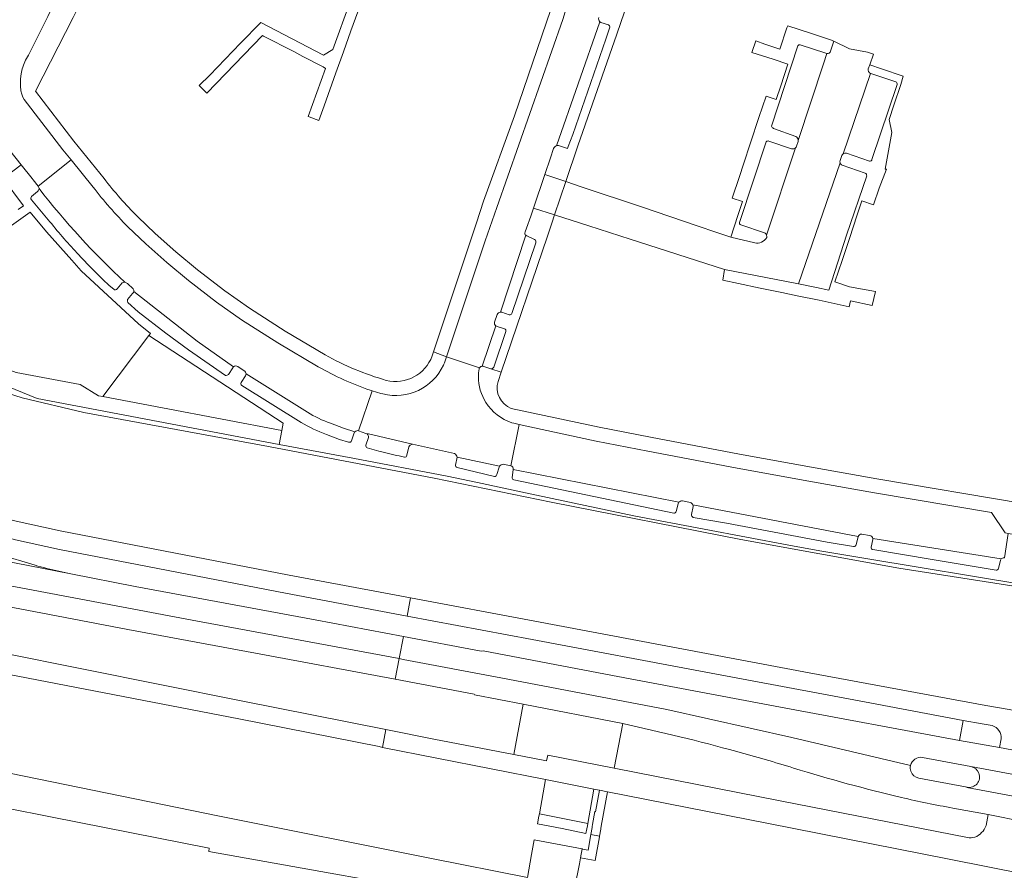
# Model space of a CAD drawing. Header units: metres. Extents: x 151213 to 156373, y 469495 to 475754.
# Tile 78 of 230: x 154462 to 154602, y 471576 to 471697. Entities that reach past the tile are written whole.
import ezdxf

# ---------------------------------------------------------------- set-up
doc = ezdxf.new("R2010")
doc.units = ezdxf.units.M
for name, color, linetype, lineweight in [('B-WE-OG-TERREIN_BEGROEID-GV', 252, 'Continuous', 18), ('B-WE-VH-GESLOTENVERHARDING-GV', 252, 'Continuous', 18), ('B-WE-VH-GESLOTENVERHARDING_ASFALT-GV', 252, 'Continuous', 18), ('B-WE-VH-HALFVERHARDING-GV', 252, 'Continuous', 18), ('B-WE-VH-OPENVERHARDING-GV', 252, 'Continuous', 18), ('B-WE-VH-OPENVERHARDING_BETONSTRAATSTEEN-GV', 252, 'Continuous', 18), ('B-WE-VH-OPENVERHARDING_STRAATBAKSTEEN-GV', 252, 'Continuous', 18), ('B-WE-VH-OPENVERHARDING_TEGEL-GV', 252, 'Continuous', 18)]:
    doc.layers.add(name, color=color, linetype=linetype, lineweight=lineweight)

msp = doc.modelspace()

# ---------------------------------------------------------------- linework, layer by layer
at = {"layer": 'B-WE-OG-TERREIN_BEGROEID-GV', "flags": 128}
msp.add_lwpolyline([(154498.866, 471638.704), (154499.052, 471639.755), (154479.938, 471652.228), (154473.361, 471643.525)], close=True, dxfattribs=at)
for points in [[(154605.062, 471616.663), (154582.123, 471620.46), (154575.545, 471621.565), (154571.116, 471622.334), (154559.046, 471624.612), (154549.028, 471626.542), (154533.627, 471629.806), (154526.786, 471631.276), (154522.438, 471632.187), (154508.989, 471634.755), (154498.509, 471636.7), (154464.018, 471643.263), (154446.665, 471650.336)], [(154444.905, 471648.731), (154461.862, 471643.375), (154470.644, 471641.28), (154496.969, 471636.393), (154520.576, 471631.916), (154537.247, 471628.495), (154564.286, 471623.169), (154586.804, 471619.062), (154605.067, 471616.246)], [(154533.877, 471575.003), (154519.954, 471577.762), (154490.017, 471583.705), (154460.048, 471589.87), (154430.637, 471596.036), (154402.996, 471601.662), (154396.352, 471605.809), (154380.863, 471608.218), (154373.145, 471608.637), (154382.956, 471606.799), (154382.932, 471606.666), (154384.667, 471606.317), (154391.347, 471605.825), (154394.271, 471605.422), (154394.242, 471605.213), (154394.173, 471604.717), (154395.555, 471604.512), (154394.303, 471597.596), (154412.534, 471594.208), (154466.16, 471583.596), (154488.505, 471579.179), (154488.459, 471578.685), (154527.866, 471571.655)]]:
    msp.add_lwpolyline(points, dxfattribs=at)
at = {"layer": 'B-WE-VH-GESLOTENVERHARDING-GV', "flags": 128}
for points in [[(154516.74, 471612.24), (154517.225, 471614.832), (154499.912, 471618.076), (154467.269, 471624.383), (154460.6, 471625.884), (154455.831, 471627.241), (154442.916, 471631.317), (154434.551, 471633.954), (154429.163, 471635.566), (154423.355, 471636.981), (154421.017, 471637.435), (154420.538, 471634.693), (154424.924, 471633.964), (154432.154, 471631.955), (154442.018, 471628.84), (154455.004, 471624.78), (154460.946, 471623.109), (154467.206, 471621.713), (154499.384, 471615.507)], [(154516.197, 471609.342), (154503.632, 471611.703), (154478.003, 471616.46), (154468.813, 471618.268), (154419.349, 471627.889), (154418.711, 471624.27), (154437.452, 471620.812), (154486.117, 471611.669), (154515.604, 471606.18)], [(154418.205, 471621.401), (154425.483, 471620.044), (154446.272, 471616.19), (154465.748, 471612.484), (154476.949, 471610.323), (154495.145, 471606.938), (154515.051, 471603.231), (154515.604, 471606.18), (154486.117, 471611.669), (154437.452, 471620.812), (154418.711, 471624.27)], [(154513.235, 471593.536), (154513.709, 471596.069), (154493.066, 471600.189), (154459.039, 471607), (154455.822, 471607.698), (154453.384, 471608.05), (154423.902, 471613.989), (154417.056, 471615.392), (154416.566, 471612.828), (154423.399, 471611.42), (154452.189, 471605.673), (154455.248, 471604.811), (154458.503, 471604.202), (154492.749, 471597.592), (154512.735, 471593.634)]]:
    msp.add_lwpolyline(points, close=True, dxfattribs=at)
for points in [[(154414.513, 471628.83), (154419.349, 471627.889), (154468.813, 471618.268)], [(154463.713, 471619.492), (154458.579, 471621.002), (154458.275, 471621.094)], [(154517.225, 471614.832), (154516.74, 471612.24), (154534.557, 471608.886), (154559.321, 471604.239), (154581.932, 471600.009), (154595.976, 471597.375), (154598.676, 471596.89), (154600.111, 471596.632)], [(154608.767, 471595.015), (154608.954, 471594.98), (154610.491, 471594.674), (154613.136, 471594.148), (154619.826, 471592.878), (154620.338, 471595.502), (154614.393, 471596.638), (154610.994, 471597.354), (154607.845, 471597.957), (154602.246, 471598.96), (154599.21, 471599.522), (154574.055, 471604.161), (154534.915, 471611.517), (154517.225, 471614.832)], [(154617.837, 471585.29), (154618.339, 471585.217), (154619.264, 471590.002), (154612.666, 471591.278), (154606.912, 471592.432), (154601.15, 471593.5), (154595.446, 471594.529), (154569.925, 471599.285), (154545.982, 471603.792), (154527.565, 471607.274), (154527.276, 471607.261), (154516.197, 471609.342), (154515.604, 471606.18), (154516.18, 471606.073), (154530.087, 471603.441), (154553.731, 471598.939), (154571.566, 471594.945), (154588.476, 471590.931)], [(154588.476, 471590.931), (154571.566, 471594.945), (154553.731, 471598.939), (154530.087, 471603.441), (154516.18, 471606.073), (154515.604, 471606.18), (154515.051, 471603.231), (154526.28, 471601.109), (154526.332, 471601.023), (154533.282, 471599.712), (154547.474, 471596.917)], [(154596.583, 471580.683), (154569.901, 471585.915), (154546.229, 471590.585), (154536.796, 471592.401), (154536.617, 471591.598), (154531.921, 471592.515), (154520.523, 471594.709), (154513.709, 471596.069), (154513.235, 471593.536), (154536.464, 471588.971), (154543.353, 471587.588), (154544.137, 471587.452), (154545.284, 471587.208), (154568.231, 471582.681), (154593.972, 471577.585), (154616.016, 471573.21), (154616.515, 471575.786), (154608.814, 471577.325), (154608.529, 471577.665), (154606.111, 471578.259)], [(154601.371, 471594.771), (154601.15, 471593.5), (154606.912, 471592.432), (154607.204, 471593.934)], [(154590.205, 471592.108), (154597.065, 471590.799), (154597.066, 471590.81), (154609.81, 471588.438), (154609.806, 471588.422), (154616.69, 471587.117)], [(154609.806, 471588.422), (154609.81, 471588.438), (154597.066, 471590.81), (154597.065, 471590.799)], [(154616.074, 471584.158), (154609.229, 471585.461), (154609.227, 471585.423), (154596.524, 471587.831), (154596.528, 471587.854), (154589.656, 471589.159)], [(154596.528, 471587.854), (154596.524, 471587.831), (154609.227, 471585.423), (154609.229, 471585.461)], [(154594.522, 471584.871), (154599.552, 471583.945), (154604.705, 471582.926), (154609.3, 471582.114)], [(154604.357, 471581.707), (154604.705, 471582.926), (154599.552, 471583.945), (154599.233, 471582.384)]]:
    msp.add_lwpolyline(points, dxfattribs=at)
at = {"layer": 'B-WE-VH-GESLOTENVERHARDING-GV'}
for points in [[(154465.377, 471619.048, -0.0121185), (154463.713, 471619.492)], [(154468.813, 471618.268, -0.0059124), (154465.377, 471619.048)], [(154547.474, 471596.917, -0.0137431), (154563.707, 471592.942)], [(154600.111, 471596.632, -0.3655452), (154601.371, 471594.771)], [(154563.707, 471592.942, -0.0072998), (154571.821, 471590.585)], [(154588.476, 471590.931, -0.3980931), (154590.205, 471592.108)], [(154571.821, 471590.585, 0.0169498), (154587.173, 471586.383)], [(154588.519, 471590.121, -0.1370441), (154588.476, 471590.931)], [(154597.065, 471590.799, -0.2657611), (154598.216, 471589.839)], [(154589.656, 471589.159, -0.2710642), (154588.519, 471590.121)], [(154598.216, 471589.839, -0.590517), (154596.528, 471587.854)], [(154587.173, 471586.383, 0.0114225), (154594.522, 471584.871)], [(154599.233, 471582.384, -0.2180344), (154597.631, 471580.725)], [(154597.631, 471580.725, -0.1278867), (154596.583, 471580.683)]]:
    msp.add_lwpolyline(points, format="xyb", dxfattribs=at)
at = {"layer": 'B-WE-VH-GESLOTENVERHARDING_ASFALT-GV', "flags": 128}
msp.add_lwpolyline([(154531.756, 471525.164), (154531.884, 471525.894), (154532.696, 471530.532), (154537.763, 471558.649), (154538.884, 471564.871), (154539.01, 471565.505), (154539.653, 471568.729), (154539.973, 471570.336), (154540.566, 471573.313), (154540.636, 471573.664), (154541.288, 471576.932), (154541.461, 471577.801), (154541.699, 471579.052), (154534.826, 471580.36), (154534.458, 471578.279), (154533.877, 471575.003)], dxfattribs=at)
at = {"layer": 'B-WE-VH-HALFVERHARDING-GV', "flags": 128}
for points in [[(154533.282, 471599.712), (154531.921, 471592.515), (154536.617, 471591.598), (154536.796, 471592.401), (154546.229, 471590.585), (154547.474, 471596.917)], [(154536.464, 471588.971), (154535.582, 471584.043), (154542.478, 471582.674), (154543.353, 471587.588)], [(154542.478, 471582.674), (154535.582, 471584.043), (154535.524, 471583.722), (154535.333, 471582.654), (154538.816, 471581.954), (154542.227, 471581.269), (154542.347, 471581.943), (154542.423, 471582.368)]]:
    msp.add_lwpolyline(points, close=True, dxfattribs=at)
msp.add_lwpolyline([(154600.111, 471596.632), (154598.676, 471596.89), (154595.976, 471597.375), (154595.446, 471594.529), (154601.15, 471593.5), (154601.371, 471594.771)], dxfattribs=at)
at = {"layer": 'B-WE-VH-HALFVERHARDING-GV'}
msp.add_lwpolyline([(154601.371, 471594.771, 0.3655452), (154600.111, 471596.632)], format="xyb", dxfattribs=at)
at = {"layer": 'B-WE-VH-OPENVERHARDING-GV'}
for points in [[(154590.205, 471592.108, 0.3980931), (154588.476, 471590.931)], [(154588.476, 471590.931, 0.1370441), (154588.519, 471590.121)], [(154598.216, 471589.839, 0.2657611), (154597.065, 471590.799)], [(154588.519, 471590.121, 0.2710642), (154589.656, 471589.159)], [(154596.528, 471587.854, 0.590517), (154598.216, 471589.839)]]:
    msp.add_lwpolyline(points, format="xyb", dxfattribs=at)
at = {"layer": 'B-WE-VH-OPENVERHARDING-GV', "flags": 128}
for points in [[(154597.065, 471590.799), (154590.205, 471592.108)], [(154589.656, 471589.159), (154596.528, 471587.854)]]:
    msp.add_lwpolyline(points, dxfattribs=at)
msp.add_lwpolyline([(154544.319, 471581.86), (154544.343, 471581.991), (154544.397, 471582.293), (154545.284, 471587.208), (154544.137, 471587.452), (154543.58, 471584.363), (154543.506, 471584.378), (154543.169, 471582.537), (154543.113, 471582.233), (154543.091, 471582.115), (154542.911, 471581.132), (154542.921, 471581.13), (154544.142, 471580.875)], close=True, dxfattribs=at)
at = {"layer": 'B-WE-VH-OPENVERHARDING_BETONSTRAATSTEEN-GV', "flags": 128}
for points in [[(154582.455, 471690.236), (154582.664, 471690.823), (154583.2, 471692.325), (154582.343, 471692.606), (154579.8, 471693.12), (154577.555, 471694.198), (154577.078, 471692.779)], [(154572.417, 471693.504), (154568.669, 471682.086)], [(154576.424, 471692.486), (154572.754, 471693.663)], [(154576.561, 471692.434), (154576.07, 471690.943), (154572.473, 471680.027)], [(154572.473, 471680.027), (154576.07, 471690.943), (154576.561, 471692.434)], [(154578.865, 471678.136), (154582.781, 471689.582)], [(154586.4, 471688.405), (154582.812, 471689.568), (154582.781, 471689.582), (154578.865, 471678.136)], [(154582.982, 471677.345), (154586.577, 471688.021)], [(154568.935, 471681.763), (154572.14, 471680.612)], [(154567.89, 471679.862), (154566.077, 471674.384), (154564.124, 471668.355)], [(154572.093, 471679.006), (154567.959, 471666.528)], [(154567.959, 471666.528), (154572.093, 471679.006)], [(154571.521, 471678.847), (154568.299, 471679.949)], [(154572.457, 471679.895), (154572.217, 471679.21)], [(154578.435, 471677.162), (154578.698, 471677.912)], [(154579.336, 471678.211), (154582.615, 471677.094)], [(154550.119, 471670.566), (154541.672, 471673.368), (154539.335, 471674.165), (154537.725, 471669.433), (154542.624, 471667.868), (154548.521, 471665.953), (154561.988, 471661.662), (154572.516, 471659.58), (154578.427, 471676.856)], [(154578.427, 471676.856), (154572.516, 471659.58), (154575.088, 471659.072), (154576.816, 471658.705), (154579.355, 471666.531), (154582.236, 471674.989)], [(154582.016, 471675.376), (154578.746, 471676.501)], [(154566.267, 471665.439), (154562.847, 471666.267), (154560.753, 471666.964), (154558.19, 471667.832), (154550.119, 471670.566)], [(154564.302, 471668.02), (154567.644, 471666.88)]]:
    msp.add_lwpolyline(points, dxfattribs=at)
at = {"layer": 'B-WE-VH-OPENVERHARDING_BETONSTRAATSTEEN-GV'}
for points in [[(154572.754, 471693.663, 0.4309406), (154572.417, 471693.504)], [(154577.078, 471692.779, -0.4100891), (154576.561, 471692.434)], [(154576.561, 471692.434, -0.0838344), (154576.424, 471692.486)], [(154582.781, 471689.582, -0.3427168), (154582.455, 471690.236)], [(154586.577, 471688.021, 0.2327386), (154586.4, 471688.405)], [(154568.669, 471682.086, 0.2120463), (154568.935, 471681.763)], [(154572.14, 471680.612, -0.274739), (154572.473, 471680.027)], [(154568.299, 471679.949, 0.21296), (154567.89, 471679.862)], [(154572.093, 471679.006, -0.2778829), (154571.521, 471678.847)], [(154572.217, 471679.21, -0.1048593), (154572.093, 471679.006)], [(154572.473, 471680.027, -0.0447977), (154572.457, 471679.895)], [(154578.698, 471677.912, -0.1402942), (154578.865, 471678.136)], [(154578.865, 471678.136, -0.2526707), (154579.336, 471678.211)], [(154582.615, 471677.094, 0.4722552), (154582.982, 471677.345)], [(154578.427, 471676.856, -0.1436946), (154578.435, 471677.162)], [(154578.746, 471676.501, -0.2343868), (154578.427, 471676.856)], [(154582.236, 471674.989, 0.2847572), (154582.016, 471675.376)], [(154564.124, 471668.355, 0.5790048), (154564.302, 471668.02)], [(154567.984, 471666.209, -0.1569001), (154567.257, 471665.553)], [(154567.644, 471666.88, -0.1963797), (154567.959, 471666.528)], [(154567.959, 471666.528, -0.1284747), (154567.984, 471666.209)], [(154567.257, 471665.553, -0.1555862), (154566.267, 471665.439)]]:
    msp.add_lwpolyline(points, format="xyb", dxfattribs=at)
at = {"layer": 'B-WE-VH-OPENVERHARDING_STRAATBAKSTEEN-GV', "flags": 128}
for points in [[(154551.762, 471719.634), (154547.096, 471721.267), (154539.694, 471699.818), (154538.921, 471697.287), (154529.503, 471670.502), (154527.875, 471665.752), (154522.356, 471649.19), (154527.065, 471647.643)], [(154462.767, 471692.206), (154465.529, 471697.688), (154465.84, 471698.304), (154466.163, 471698.947), (154461.767, 471701.096), (154461.296, 471700.185), (154461.229, 471700.055)], [(154538.006, 471679.265), (154544.218, 471696.959)], [(154544.218, 471696.959), (154538.006, 471679.265), (154538.149, 471679.318), (154538.303, 471679.324), (154538.435, 471679.29), (154539.611, 471678.886), (154539.7, 471679.159), (154540.367, 471680.903), (154545.077, 471694.457), (154545.633, 471696.162)], [(154545.433, 471696.507), (154544.349, 471696.864)], [(154461.698, 471687.111), (154461.648, 471687.819), (154461.654, 471688.844), (154461.722, 471689.534), (154461.868, 471690.241)], [(154452.784, 471687.636), (154453.551, 471686.757), (154455.36, 471684.505), (154456.47, 471683.123), (154457.539, 471681.793), (154461.753, 471676.545), (154463.28, 471674.636), (154463.439, 471674.435), (154464.149, 471673.538), (154468.837, 471677.271), (154468.126, 471678.147), (154467.672, 471678.706), (154462.181, 471685.857), (154461.98, 471686.186), (154461.81, 471686.644), (154461.698, 471687.111)], [(154533.654, 471666.518), (154533.571, 471666.595), (154533.501, 471666.713), (154533.493, 471666.821), (154533.535, 471667.004), (154533.727, 471667.542), (154533.73, 471667.552), (154534.361, 471669.269), (154534.734, 471670.375), (154536.347, 471675.165), (154537.161, 471677.58), (154537.609, 471678.91)], [(154471.979, 471673.403), (154468.837, 471677.271), (154464.149, 471673.538), (154464.224, 471673.443)], [(154464.046, 471672.75), (154463.211, 471672.052)], [(154463.19, 471671.597), (154465.597, 471668.746)], [(154504.082, 471647.759), (154498.3, 471651.185), (154493.156, 471654.481), (154489.58, 471656.994), (154485.6, 471660.061), (154482.474, 471662.655), (154479.482, 471665.322), (154476.951, 471667.732)], [(154530.062, 471655.558), (154533.654, 471666.518)], [(154535.076, 471665.431), (154535.072, 471665.671), (154535.022, 471665.821), (154534.898, 471665.919), (154534.721, 471666.012), (154533.816, 471666.42), (154533.654, 471666.518), (154530.062, 471655.558)], [(154531.679, 471655.385), (154535.076, 471665.431)], [(154474.274, 471659.375), (154474.929, 471658.836), (154474.944, 471658.823)], [(154475.4, 471658.866), (154476.141, 471659.743)], [(154476.872, 471659.631), (154477.697, 471658.894)], [(154477.611, 471658.202), (154476.869, 471657.375), (154476.896, 471657.146), (154476.948, 471656.925), (154478.396, 471655.609), (154482.358, 471652.567), (154485.595, 471650.196), (154490.841, 471646.54)], [(154477.783, 471658.532), (154486.811, 471651.427), (154492.006, 471647.777)], [(154492.006, 471647.777), (154486.811, 471651.427), (154477.783, 471658.532)], [(154529.181, 471654.15), (154529.557, 471655.222)], [(154530.233, 471655.546), (154531.301, 471655.201)], [(154529.391, 471653.598), (154527.449, 471647.859)], [(154527.449, 471647.859), (154529.391, 471653.598)], [(154530.62, 471653.189), (154529.556, 471653.51)], [(154529.093, 471647.724), (154530.815, 471652.82)], [(154492.609, 471647.815), (154493.517, 471647.222)], [(154527.065, 471647.643), (154522.356, 471649.19), (154522.174, 471648.643)], [(154491.276, 471646.701), (154491.897, 471647.648)], [(154493.711, 471646.493), (154493.082, 471645.531)], [(154493.789, 471646.766), (154502.516, 471641.304)], [(154502.516, 471641.304), (154493.789, 471646.766)], [(154527.688, 471647.81), (154528.684, 471647.5)], [(154493.159, 471645.131), (154501.637, 471639.857)], [(154509.827, 471638.67), (154511.775, 471644.335), (154511.451, 471644.427)], [(154513.291, 471643.903), (154512.984, 471643.99), (154511.775, 471644.335), (154509.827, 471638.67)], [(154505.813, 471639.722), (154507.66, 471639.027), (154509.303, 471638.528)], [(154509.303, 471638.528), (154507.66, 471639.027), (154505.813, 471639.722)], [(154530.428, 471633.883), (154531.499, 471633.683), (154532.68, 471639.555), (154531.927, 471639.728), (154531.661, 471639.809)], [(154601.801, 471620.558), (154601.881, 471620.545), (154602.393, 471624.025), (154601.981, 471624.089), (154599.998, 471626.987), (154583.334, 471629.834), (154574.528, 471631.365), (154563.755, 471633.339), (154551.036, 471635.749), (154543.683, 471637.2), (154534.215, 471639.201), (154532.68, 471639.555), (154531.499, 471633.683)], [(154505.234, 471638.131), (154507.115, 471637.423), (154508.393, 471637.035), (154508.408, 471637.03)], [(154508.83, 471637.227), (154509.191, 471638.355)], [(154509.827, 471638.67), (154510.847, 471638.291), (154511.224, 471638.203), (154517.513, 471636.727), (154523.495, 471635.397)], [(154517.513, 471636.727), (154511.224, 471638.203), (154510.847, 471638.291)], [(154511.226, 471637.704), (154510.871, 471636.63)], [(154511.053, 471636.22), (154512.716, 471635.744), (154513.302, 471635.587)], [(154516.706, 471635.158), (154516.96, 471636.372)], [(154529.91, 471633.608), (154523.855, 471634.898), (154523.636, 471633.778)], [(154523.855, 471634.898), (154529.91, 471633.608)], [(154523.846, 471633.43), (154529.181, 471632.144)], [(154529.536, 471632.433), (154529.862, 471633.491)], [(154555.47, 471628.461), (154531.863, 471633.129), (154531.701, 471631.95)], [(154531.863, 471633.129), (154555.47, 471628.461)], [(154531.926, 471631.663), (154554.722, 471626.897)], [(154555.097, 471627.134), (154555.34, 471628.265)], [(154555.957, 471628.668), (154557.106, 471628.426)], [(154557.501, 471627.85), (154557.276, 471626.72)], [(154580.746, 471622.42), (154581.007, 471623.577), (154557.446, 471628.092)], [(154557.446, 471628.092), (154581.007, 471623.577)], [(154557.523, 471626.308), (154562.271, 471625.49), (154576.62, 471622.783), (154580.35, 471622.167)], [(154581.527, 471623.923), (154582.643, 471623.738)], [(154601.385, 471620.388), (154583.102, 471623.297), (154583.109, 471623.183), (154582.859, 471622.058)], [(154583.102, 471623.297), (154601.385, 471620.388)], [(154583.08, 471621.735), (154583.124, 471621.728), (154591.57, 471620.289), (154600.658, 471618.787)], [(154601.014, 471619.032), (154601.281, 471620.212)]]:
    msp.add_lwpolyline(points, dxfattribs=at)
at = {"layer": 'B-WE-VH-OPENVERHARDING_STRAATBAKSTEEN-GV'}
for points in [[(154544.218, 471696.959, -0.2671487), (154544.046, 471697.543)], [(154544.349, 471696.864, -0.0704197), (154544.218, 471696.959)], [(154545.633, 471696.162, 0.288635), (154545.433, 471696.507)], [(154461.868, 471690.241, -0.0644186), (154462.767, 471692.206)], [(154537.609, 471678.91, -0.1648253), (154538.006, 471679.265)], [(154464.287, 471673.193, -0.25463), (154464.046, 471672.75)], [(154464.224, 471673.443, -0.1241782), (154464.287, 471673.193)], [(154464.287, 471673.193, 0.0416936), (154476.526, 471659.818)], [(154476.526, 471659.818, -0.0416936), (154464.287, 471673.193)], [(154476.951, 471667.732, -0.0339146), (154471.979, 471673.403)], [(154463.211, 471672.052, 0.1875), (154463.115, 471671.828)], [(154463.115, 471671.828, 0.1849278), (154463.19, 471671.597)], [(154465.597, 471668.746, 0.0238104), (154469.688, 471664.015)], [(154469.688, 471664.015, 0.0221107), (154474.274, 471659.375)], [(154476.141, 471659.743, -0.1740007), (154476.526, 471659.818)], [(154476.526, 471659.818, -0.1706565), (154476.872, 471659.631)], [(154474.944, 471658.823, 0.405816), (154475.4, 471658.866)], [(154477.783, 471658.532, -0.182722), (154477.611, 471658.202)], [(154477.697, 471658.894, -0.1825196), (154477.783, 471658.532)], [(154529.557, 471655.222, -0.2652037), (154530.062, 471655.558)], [(154530.062, 471655.558, -0.07024), (154530.233, 471655.546)], [(154531.301, 471655.201, 0.3553024), (154531.679, 471655.385)], [(154529.391, 471653.598, -0.2830016), (154529.181, 471654.15)], [(154529.556, 471653.51, -0.0836745), (154529.391, 471653.598)], [(154530.815, 471652.82, 0.3589979), (154530.62, 471653.189)], [(154492.006, 471647.777, -0.3317163), (154492.609, 471647.815)], [(154521.917, 471648.022, -0.358336), (154513.291, 471643.903)], [(154522.174, 471648.643, -0.0218558), (154521.917, 471648.022)], [(154527.065, 471647.643, -0.2336799), (154527.449, 471647.859)], [(154527.449, 471647.859, -0.1222091), (154527.688, 471647.81)], [(154490.841, 471646.54, 0.2414825), (154491.276, 471646.701)], [(154491.897, 471647.648, -0.0841457), (154492.006, 471647.777)], [(154493.517, 471647.222, -0.2751995), (154493.789, 471646.766)], [(154493.789, 471646.766, -0.1393324), (154493.711, 471646.493)], [(154511.451, 471644.427, -0.0412306), (154504.082, 471647.759)], [(154526.901, 471646.378, -0.0408109), (154526.994, 471647.479)], [(154526.994, 471647.479, -0.090366), (154527.065, 471647.643)], [(154528.684, 471647.5, 0.3080609), (154529.093, 471647.724)], [(154493.082, 471645.531, 0.3528993), (154493.159, 471645.131)], [(154527.966, 471642.682, -0.1430967), (154526.901, 471646.378)], [(154531.661, 471639.809, -0.1741558), (154527.966, 471642.682)], [(154502.516, 471641.304, 0.0490489), (154505.813, 471639.722)], [(154505.813, 471639.722, -0.0490489), (154502.516, 471641.304)], [(154501.637, 471639.857, 0.049441), (154505.234, 471638.131)], [(154509.191, 471638.355, -0.0941781), (154509.303, 471638.528)], [(154509.303, 471638.528, -0.2743172), (154509.827, 471638.67)], [(154510.847, 471638.291, -0.3870507), (154511.226, 471637.704)], [(154508.408, 471637.03, 0.370867), (154508.83, 471637.227)], [(154510.871, 471636.63, 0.3893189), (154511.053, 471636.22)], [(154516.96, 471636.372, -0.2815212), (154517.513, 471636.727)], [(154513.302, 471635.587, 0.0046406), (154516.358, 471634.899)], [(154523.495, 471635.397, -0.2480607), (154523.855, 471634.898)], [(154516.358, 471634.899, 0.1423296), (154516.588, 471634.962)], [(154516.588, 471634.962, 0.1454363), (154516.706, 471635.158)], [(154529.91, 471633.608, -0.2943876), (154530.428, 471633.883)], [(154523.636, 471633.778, 0.1458103), (154523.665, 471633.551)], [(154523.665, 471633.551, 0.0896121), (154523.746, 471633.476)], [(154523.746, 471633.476, 0.0812155), (154523.846, 471633.43)], [(154529.181, 471632.144, 0.3790393), (154529.536, 471632.433)], [(154529.862, 471633.491, -0.052899), (154529.91, 471633.608)], [(154531.499, 471633.683, -0.3556684), (154531.863, 471633.129)], [(154531.701, 471631.95, 0.3362122), (154531.926, 471631.663)], [(154555.34, 471628.265, -0.0848961), (154555.47, 471628.461)], [(154555.47, 471628.461, -0.203966), (154555.957, 471628.668)], [(154557.106, 471628.426, -0.1869555), (154557.446, 471628.092)], [(154554.722, 471626.897, 0.2707412), (154555.097, 471627.134)], [(154557.446, 471628.092, -0.0939475), (154557.501, 471627.85)], [(154557.276, 471626.72, 0.3716529), (154557.523, 471626.308)], [(154581.007, 471623.577, -0.3374798), (154581.527, 471623.923)], [(154582.643, 471623.738, -0.3267154), (154583.102, 471623.297)], [(154580.35, 471622.167, 0.3771862), (154580.746, 471622.42)], [(154582.859, 471622.058, 0.3862379), (154583.08, 471621.735)], [(154601.281, 471620.212, -0.1006898), (154601.385, 471620.388)], [(154601.385, 471620.388, -0.2314173), (154601.801, 471620.558)], [(154600.658, 471618.787, 0.3510904), (154601.014, 471619.032)]]:
    msp.add_lwpolyline(points, format="xyb", dxfattribs=at)
at = {"layer": 'B-WE-VH-OPENVERHARDING_TEGEL-GV', "flags": 128}
for points in [[(154547.096, 471721.267), (154545.145, 471721.797), (154537.958, 471700.748), (154537.224, 471698.713), (154532.026, 471683.543), (154527.615, 471671.386), (154526.613, 471668.296), (154520.486, 471649.901), (154522.356, 471649.19), (154527.875, 471665.752), (154529.503, 471670.502), (154538.921, 471697.287), (154539.694, 471699.818)], [(154454.892, 471679.604), (154454.464, 471679.234), (154458.559, 471674.433), (154458.691, 471674.25), (154459.177, 471674.614), (154461.753, 471676.545), (154457.539, 471681.793)], [(154534.734, 471670.375), (154537.725, 471669.433), (154539.335, 471674.165), (154536.347, 471675.165)], [(154461.044, 471646.979), (154446.853, 471652.142), (154446.665, 471650.336), (154464.018, 471643.263), (154498.509, 471636.7), (154498.866, 471638.704), (154473.361, 471643.525), (154472.772, 471643.636), (154470.138, 471645.24)], [(154541.744, 471579.044), (154541.699, 471579.052), (154541.461, 471577.801), (154543.545, 471577.403), (154544.149, 471580.793), (154544.163, 471580.871), (154544.142, 471580.875), (154542.921, 471581.13), (154542.52, 471578.896)]]:
    msp.add_lwpolyline(points, close=True, dxfattribs=at)
for points in [[(154537.609, 471678.91), (154537.161, 471677.58), (154536.347, 471675.165), (154539.335, 471674.165), (154541.071, 471679.257), (154546.645, 471695.194), (154554.575, 471718.338)], [(154511.17, 471706.926), (154506.129, 471692.999), (154504.801, 471692.196), (154495.898, 471696.861), (154493.011, 471693.881), (154490.814, 471691.622), (154488.617, 471689.363), (154487.086, 471687.865), (154488.178, 471686.783), (154496.108, 471694.997), (154496.256, 471694.922), (154500.61, 471692.703), (154501.855, 471692.005), (154504.762, 471690.509), (154505.121, 471690.309), (154502.613, 471683.464), (154502.773, 471683.398), (154504.142, 471682.9), (154504.904, 471684.994), (154506.593, 471689.673), (154507.662, 471692.662), (154508.732, 471695.651), (154510.065, 471699.266)], [(154466.425, 471699.466), (154466.163, 471698.947), (154465.84, 471698.304), (154465.529, 471697.688), (154462.767, 471692.206)], [(154473.54, 471674.632), (154469.232, 471679.938), (154463.773, 471687.046), (154469.151, 471697.582), (154469.637, 471698.535)], [(154545.633, 471696.162), (154545.077, 471694.457), (154540.367, 471680.903), (154539.7, 471679.159), (154539.611, 471678.886), (154538.435, 471679.29), (154538.303, 471679.324), (154538.149, 471679.318), (154538.006, 471679.265)], [(154544.349, 471696.864), (154545.433, 471696.507)], [(154577.078, 471692.779), (154577.555, 471694.198), (154577.384, 471694.256), (154577.212, 471694.313), (154574.2, 471695.327), (154570.982, 471696.37), (154570.862, 471696.113), (154569.85, 471693.047), (154567.734, 471693.745), (154566.447, 471694.216), (154565.84, 471692.589), (154568.908, 471691.631), (154571.014, 471690.93), (154569.979, 471687.821), (154569.328, 471685.866), (154567.881, 471686.346), (154566.868, 471683.295), (154565.672, 471679.719), (154564.667, 471676.655), (154564.086, 471674.882), (154563.062, 471671.818), (154564.532, 471671.327), (154563.876, 471669.357), (154562.847, 471666.267), (154566.267, 471665.439)], [(154568.669, 471682.086), (154572.417, 471693.504)], [(154572.754, 471693.663), (154576.424, 471692.486)], [(154461.868, 471690.241), (154461.722, 471689.534), (154461.654, 471688.844), (154461.648, 471687.819), (154461.698, 471687.111), (154461.81, 471686.644), (154461.98, 471686.186), (154462.181, 471685.857), (154467.672, 471678.706), (154468.126, 471678.147), (154468.837, 471677.271), (154471.979, 471673.403)], [(154582.236, 471674.989), (154579.355, 471666.531), (154576.816, 471658.705), (154575.088, 471659.072), (154572.516, 471659.58), (154561.988, 471661.662), (154561.72, 471660.107), (154563.943, 471659.628), (154567.034, 471659.006), (154570.124, 471658.384), (154572.335, 471657.891), (154575.47, 471657.27), (154579.746, 471656.346), (154579.931, 471657.2), (154583.012, 471656.534), (154583.503, 471658.498), (154579.801, 471659.163), (154577.699, 471659.869), (154578.728, 471662.931), (154579.822, 471666.213), (154580.843, 471669.294), (154581.548, 471671.42), (154583.203, 471670.878), (154583.986, 471673.254), (154585.047, 471675.937), (154584.88, 471675.967), (154585.816, 471681.166), (154585.434, 471683.002), (154586.114, 471685.089), (154587.102, 471688.032), (154587.42, 471689.194), (154584.325, 471690.243), (154582.664, 471690.823), (154582.455, 471690.236)], [(154582.781, 471689.582), (154582.812, 471689.568), (154586.4, 471688.405)], [(154586.577, 471688.021), (154582.982, 471677.345)], [(154572.14, 471680.612), (154568.935, 471681.763)], [(154564.124, 471668.355), (154566.077, 471674.384), (154567.89, 471679.862)], [(154568.299, 471679.949), (154571.521, 471678.847)], [(154572.217, 471679.21), (154572.457, 471679.895)], [(154578.698, 471677.912), (154578.435, 471677.162)], [(154582.615, 471677.094), (154579.336, 471678.211)], [(154464.224, 471673.443), (154464.149, 471673.538), (154463.439, 471674.435), (154463.28, 471674.636), (154461.753, 471676.545), (154459.177, 471674.614), (154462.044, 471670.717), (154461.308, 471670.176)], [(154578.746, 471676.501), (154582.016, 471675.376)], [(154463.211, 471672.052), (154464.046, 471672.75)], [(154465.597, 471668.746), (154463.19, 471671.597)], [(154537.725, 471669.433), (154534.734, 471670.375), (154534.361, 471669.269), (154533.73, 471667.552), (154533.727, 471667.542), (154533.535, 471667.004), (154533.493, 471666.821), (154533.501, 471666.713), (154533.571, 471666.595), (154533.654, 471666.518), (154533.816, 471666.42), (154534.721, 471666.012), (154534.898, 471665.919), (154535.022, 471665.821), (154535.072, 471665.671), (154535.076, 471665.431), (154531.679, 471655.385)], [(154460.342, 471667.929), (154463.012, 471669.838), (154465.351, 471667.01), (154468.968, 471662.963), (154470.303, 471661.441), (154478.442, 471653.891), (154480.164, 471652.528), (154479.938, 471652.228), (154499.052, 471639.755), (154498.866, 471638.704), (154498.509, 471636.7), (154508.989, 471634.755), (154522.438, 471632.187), (154526.786, 471631.276), (154533.627, 471629.806), (154549.028, 471626.542), (154559.046, 471624.612), (154571.116, 471622.334), (154575.545, 471621.565), (154582.123, 471620.46), (154605.062, 471616.663)], [(154505.07, 471649.483), (154499.344, 471652.876), (154494.264, 471656.131), (154490.758, 471658.595), (154486.841, 471661.613), (154483.77, 471664.162), (154480.829, 471666.784), (154478.338, 471669.156)], [(154528.684, 471647.5), (154530.137, 471647.003), (154536.754, 471666.398), (154537.349, 471668.232), (154537.725, 471669.433)], [(154476.951, 471667.732), (154479.482, 471665.322), (154482.474, 471662.655), (154485.6, 471660.061), (154489.58, 471656.994), (154493.156, 471654.481), (154498.3, 471651.185), (154504.082, 471647.759)], [(154567.644, 471666.88), (154564.302, 471668.02)], [(154474.944, 471658.823), (154474.929, 471658.836), (154474.274, 471659.375)], [(154476.141, 471659.743), (154475.4, 471658.866)], [(154477.697, 471658.894), (154476.872, 471659.631)], [(154490.841, 471646.54), (154485.595, 471650.196), (154482.358, 471652.567), (154478.396, 471655.609), (154476.948, 471656.925), (154476.896, 471657.146), (154476.869, 471657.375), (154477.611, 471658.202)], [(154529.557, 471655.222), (154529.181, 471654.15)], [(154531.301, 471655.201), (154530.233, 471655.546)], [(154529.556, 471653.51), (154530.62, 471653.189)], [(154530.815, 471652.82), (154529.093, 471647.724)], [(154522.174, 471648.643), (154522.356, 471649.19), (154520.486, 471649.901), (154520.294, 471649.324)], [(154493.517, 471647.222), (154492.609, 471647.815)], [(154491.897, 471647.648), (154491.276, 471646.701)], [(154493.082, 471645.531), (154493.711, 471646.493)], [(154529.693, 471645.702), (154530.137, 471647.003), (154528.684, 471647.5), (154527.688, 471647.81)], [(154501.637, 471639.857), (154493.159, 471645.131)], [(154511.451, 471644.427), (154511.775, 471644.335), (154512.984, 471643.99), (154513.291, 471643.903)], [(154531.661, 471639.809), (154531.927, 471639.728), (154532.68, 471639.555), (154534.215, 471639.201), (154543.683, 471637.2), (154551.036, 471635.749), (154563.755, 471633.339), (154574.528, 471631.365), (154583.334, 471629.834), (154599.998, 471626.987), (154601.981, 471624.089), (154602.393, 471624.025), (154603.584, 471623.839), (154607.806, 471623.181), (154608.522, 471627.703), (154606.611, 471628.009), (154604.52, 471628.308), (154583.68, 471631.825), (154574.883, 471633.355), (154564.125, 471635.326), (154551.42, 471637.734), (154544.088, 471639.18), (154531.587, 471641.855)], [(154508.408, 471637.03), (154508.393, 471637.035), (154507.115, 471637.423), (154505.234, 471638.131)], [(154509.191, 471638.355), (154508.83, 471637.227)], [(154510.847, 471638.291), (154509.827, 471638.67)], [(154510.871, 471636.63), (154511.226, 471637.704)], [(154523.495, 471635.397), (154517.513, 471636.727)], [(154513.302, 471635.587), (154512.716, 471635.744), (154511.053, 471636.22)], [(154516.96, 471636.372), (154516.706, 471635.158)], [(154523.636, 471633.778), (154523.855, 471634.898)], [(154531.499, 471633.683), (154530.428, 471633.883)], [(154529.181, 471632.144), (154523.846, 471633.43)], [(154529.862, 471633.491), (154529.536, 471632.433)], [(154531.701, 471631.95), (154531.863, 471633.129)], [(154554.722, 471626.897), (154531.926, 471631.663)], [(154555.34, 471628.265), (154555.097, 471627.134)], [(154557.106, 471628.426), (154555.957, 471628.668)], [(154557.276, 471626.72), (154557.501, 471627.85)], [(154580.35, 471622.167), (154576.62, 471622.783), (154562.271, 471625.49), (154557.523, 471626.308)], [(154581.007, 471623.577), (154580.746, 471622.42)], [(154582.643, 471623.738), (154581.527, 471623.923)], [(154582.859, 471622.058), (154583.109, 471623.183), (154583.102, 471623.297)], [(154600.658, 471618.787), (154591.57, 471620.289), (154583.124, 471621.728), (154583.08, 471621.735)], [(154601.281, 471620.212), (154601.014, 471619.032)], [(154601.881, 471620.545), (154601.801, 471620.558)]]:
    msp.add_lwpolyline(points, dxfattribs=at)
at = {"layer": 'B-WE-VH-OPENVERHARDING_TEGEL-GV'}
for points in [[(154544.046, 471697.543, 0.2671487), (154544.218, 471696.959)], [(154544.218, 471696.959, 0.0704197), (154544.349, 471696.864)], [(154545.433, 471696.507, -0.288635), (154545.633, 471696.162)], [(154572.417, 471693.504, -0.4309406), (154572.754, 471693.663)], [(154576.561, 471692.434, 0.4100891), (154577.078, 471692.779)], [(154462.767, 471692.206, 0.0644186), (154461.868, 471690.241)], [(154576.424, 471692.486, 0.0838344), (154576.561, 471692.434)], [(154582.455, 471690.236, 0.3427168), (154582.781, 471689.582)], [(154586.4, 471688.405, -0.2327386), (154586.577, 471688.021)], [(154568.935, 471681.763, -0.2120463), (154568.669, 471682.086)], [(154572.473, 471680.027, 0.274739), (154572.14, 471680.612)], [(154538.006, 471679.265, 0.1648253), (154537.609, 471678.91)], [(154567.89, 471679.862, -0.21296), (154568.299, 471679.949)], [(154571.521, 471678.847, 0.2778829), (154572.093, 471679.006)], [(154572.093, 471679.006, 0.1048593), (154572.217, 471679.21)], [(154572.457, 471679.895, 0.0447977), (154572.473, 471680.027)], [(154578.865, 471678.136, 0.1402942), (154578.698, 471677.912)], [(154579.336, 471678.211, 0.2526707), (154578.865, 471678.136)], [(154582.982, 471677.345, -0.4722552), (154582.615, 471677.094)], [(154578.435, 471677.162, 0.1436946), (154578.427, 471676.856)], [(154578.427, 471676.856, 0.2343868), (154578.746, 471676.501)], [(154478.338, 471669.156, -0.0338785), (154473.54, 471674.632)], [(154582.016, 471675.376, -0.2847572), (154582.236, 471674.989)], [(154464.046, 471672.75, 0.25463), (154464.287, 471673.193)], [(154464.287, 471673.193, 0.1241782), (154464.224, 471673.443)], [(154471.979, 471673.403, 0.0339146), (154476.951, 471667.732)], [(154463.115, 471671.828, -0.1875), (154463.211, 471672.052)], [(154463.19, 471671.597, -0.1849278), (154463.115, 471671.828)], [(154469.688, 471664.015, -0.0238104), (154465.597, 471668.746)], [(154564.302, 471668.02, -0.5790048), (154564.124, 471668.355)], [(154567.257, 471665.553, 0.1569001), (154567.984, 471666.209)], [(154567.959, 471666.528, 0.1963797), (154567.644, 471666.88)], [(154567.984, 471666.209, 0.1284747), (154567.959, 471666.528)], [(154566.267, 471665.439, 0.1555862), (154567.257, 471665.553)], [(154474.274, 471659.375, -0.0221107), (154469.688, 471664.015)], [(154476.526, 471659.818, 0.1740007), (154476.141, 471659.743)], [(154476.872, 471659.631, 0.1706565), (154476.526, 471659.818)], [(154475.4, 471658.866, -0.405816), (154474.944, 471658.823)], [(154477.611, 471658.202, 0.182722), (154477.783, 471658.532)], [(154477.783, 471658.532, 0.1825196), (154477.697, 471658.894)], [(154530.062, 471655.558, 0.2652037), (154529.557, 471655.222)], [(154530.233, 471655.546, 0.07024), (154530.062, 471655.558)], [(154531.679, 471655.385, -0.3553024), (154531.301, 471655.201)], [(154529.181, 471654.15, 0.2830016), (154529.391, 471653.598)], [(154529.391, 471653.598, 0.0836745), (154529.556, 471653.51)], [(154530.62, 471653.189, -0.3589979), (154530.815, 471652.82)], [(154513.771, 471645.844, -0.0587815), (154505.07, 471649.483)], [(154520.294, 471649.324, -0.3837054), (154513.771, 471645.844)], [(154492.609, 471647.815, 0.3317163), (154492.006, 471647.777)], [(154513.291, 471643.903, 0.358336), (154521.917, 471648.022)], [(154521.917, 471648.022, 0.0218558), (154522.174, 471648.643)], [(154527.449, 471647.859, 0.2336799), (154527.065, 471647.643)], [(154527.688, 471647.81, 0.1222091), (154527.449, 471647.859)], [(154491.276, 471646.701, -0.2414825), (154490.841, 471646.54)], [(154492.006, 471647.777, 0.0841457), (154491.897, 471647.648)], [(154493.789, 471646.766, 0.2751995), (154493.517, 471647.222)], [(154493.711, 471646.493, 0.1393324), (154493.789, 471646.766)], [(154504.082, 471647.759, 0.0412306), (154511.451, 471644.427)], [(154526.994, 471647.479, 0.0408109), (154526.901, 471646.378)], [(154527.065, 471647.643, 0.090366), (154526.994, 471647.479)], [(154529.093, 471647.724, -0.3080609), (154528.684, 471647.5)], [(154493.159, 471645.131, -0.3528993), (154493.082, 471645.531)], [(154526.901, 471646.378, 0.1430967), (154527.966, 471642.682)], [(154531.587, 471641.855, -0.3908029), (154529.693, 471645.702)], [(154527.966, 471642.682, 0.1741558), (154531.661, 471639.809)], [(154505.234, 471638.131, -0.049441), (154501.637, 471639.857)], [(154509.303, 471638.528, 0.0941781), (154509.191, 471638.355)], [(154509.827, 471638.67, 0.2743172), (154509.303, 471638.528)], [(154511.226, 471637.704, 0.3870507), (154510.847, 471638.291)], [(154508.83, 471637.227, -0.370867), (154508.408, 471637.03)], [(154511.053, 471636.22, -0.3893189), (154510.871, 471636.63)], [(154517.513, 471636.727, 0.2815212), (154516.96, 471636.372)], [(154516.358, 471634.899, -0.0046406), (154513.302, 471635.587)], [(154523.855, 471634.898, 0.2480607), (154523.495, 471635.397)], [(154516.588, 471634.962, -0.1423296), (154516.358, 471634.899)], [(154516.706, 471635.158, -0.1454363), (154516.588, 471634.962)], [(154530.428, 471633.883, 0.2943876), (154529.91, 471633.608)], [(154523.665, 471633.551, -0.1458103), (154523.636, 471633.778)], [(154523.746, 471633.476, -0.0896121), (154523.665, 471633.551)], [(154523.846, 471633.43, -0.0812155), (154523.746, 471633.476)], [(154529.536, 471632.433, -0.3790393), (154529.181, 471632.144)], [(154529.91, 471633.608, 0.052899), (154529.862, 471633.491)], [(154531.863, 471633.129, 0.3556684), (154531.499, 471633.683)], [(154531.926, 471631.663, -0.3362122), (154531.701, 471631.95)], [(154555.47, 471628.461, 0.0848961), (154555.34, 471628.265)], [(154555.957, 471628.668, 0.203966), (154555.47, 471628.461)], [(154557.446, 471628.092, 0.1869555), (154557.106, 471628.426)], [(154555.097, 471627.134, -0.2707412), (154554.722, 471626.897)], [(154557.501, 471627.85, 0.0939475), (154557.446, 471628.092)], [(154557.523, 471626.308, -0.3716529), (154557.276, 471626.72)], [(154581.527, 471623.923, 0.3374798), (154581.007, 471623.577)], [(154583.102, 471623.297, 0.3267154), (154582.643, 471623.738)], [(154580.746, 471622.42, -0.3771862), (154580.35, 471622.167)], [(154583.08, 471621.735, -0.3862379), (154582.859, 471622.058)], [(154601.385, 471620.388, 0.1006898), (154601.281, 471620.212)], [(154601.801, 471620.558, 0.2314173), (154601.385, 471620.388)], [(154601.014, 471619.032, -0.3510904), (154600.658, 471618.787)]]:
    msp.add_lwpolyline(points, format="xyb", dxfattribs=at)

doc.saveas('drawing.dxf')
